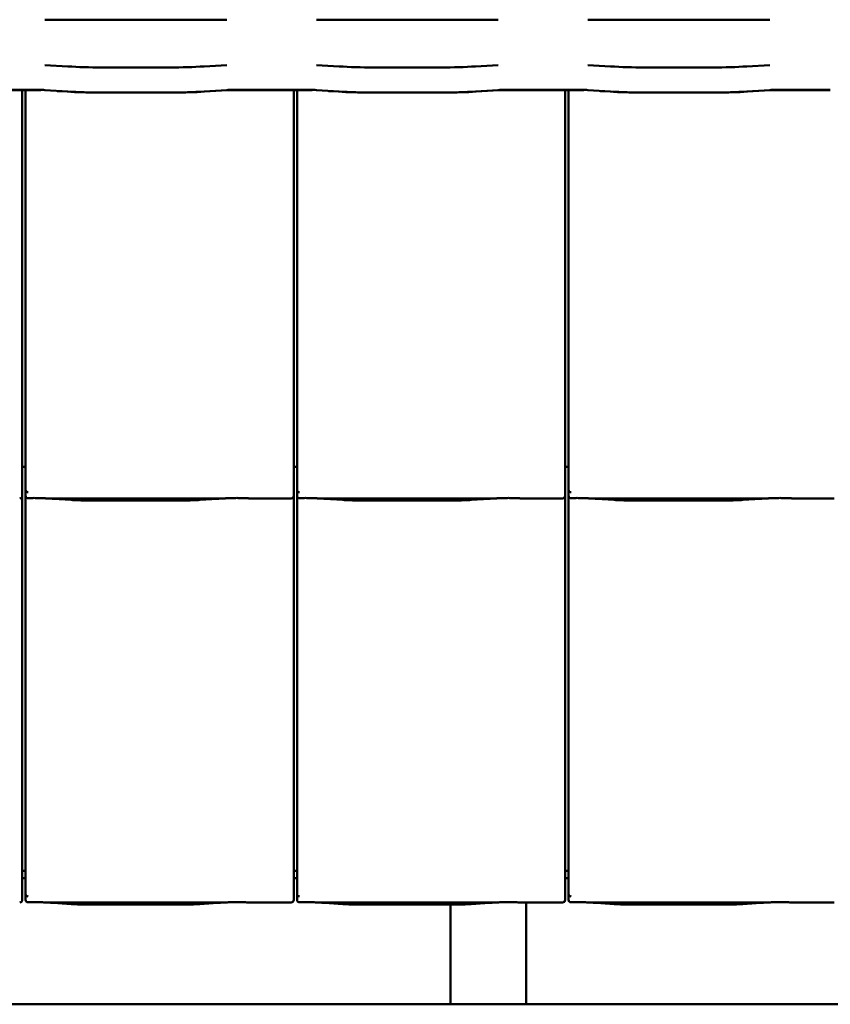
# Model space of a CAD drawing. Header units: millimetres. Extents: x 200 to 13555, y -185 to 8310.
# Tile 13 of 70: x 6663 to 7305, y 1273 to 2052. Entities that reach past the tile are written whole.
import ezdxf

# ---------------------------------------------------------------- set-up
doc = ezdxf.new("R2010")
doc.units = ezdxf.units.MM
doc.header["$LTSCALE"] = 10
doc.layers.add('Sichtbare Kanten(DIN)', color=7, linetype='Continuous', lineweight=50)

msp = doc.modelspace()

# ---------------------------------------------------------------- linework, layer by layer
at = {"layer": 'Sichtbare Kanten(DIN)'}
for p, q in [((6682.54, 2052.44), (6701.89, 2052.44)), ((6701.89, 2052.44), (6728.7, 2052.44)), ((6728.7, 2052.44), (6780.37, 2052.44)), ((6780.37, 2052.44), (6807.19, 2052.44)), ((6807.19, 2052.44), (6826.54, 2052.44)), ((6897.54, 2052.44), (6916.89, 2052.44)), ((6916.89, 2052.44), (6943.7, 2052.44)), ((6943.7, 2052.44), (6995.37, 2052.44)), ((6995.37, 2052.44), (7022.19, 2052.44)), ((7022.19, 2052.44), (7041.54, 2052.44)), ((7112.54, 2052.44), (7131.89, 2052.44)), ((7131.89, 2052.44), (7158.7, 2052.44)), ((7158.7, 2052.44), (7210.37, 2052.44)), ((7210.37, 2052.44), (7237.19, 2052.44)), ((7237.19, 2052.44), (7256.54, 2052.44)), ((6700.55, 2015.44), (6682.57, 2016.56)), ((6781.54, 2014.64), (6727.54, 2014.64)), ((6826.51, 2016.56), (6808.52, 2015.44)), ((6915.55, 2015.44), (6897.57, 2016.56)), ((6996.54, 2014.64), (6942.54, 2014.64)), ((7041.51, 2016.56), (7023.52, 2015.44)), ((7130.55, 2015.44), (7112.57, 2016.56)), ((7211.54, 2014.64), (7157.54, 2014.64)), ((7256.51, 2016.56), (7238.52, 2015.44)), ((6677.54, 1996.86), (6616.54, 1996.86)), ((6677.54, 1996.74), (6616.54, 1996.74)), ((6664.54, 1705.2), (6664.54, 1996.74)), ((6667.22, 1996.74), (6667.22, 1702.09)), ((6700.55, 1995.58), (6682.57, 1996.71)), ((6826.51, 1996.71), (6808.52, 1995.58)), ((6808.98, 1995.48), (6826.96, 1996.6)), ((6892.54, 1996.86), (6831.54, 1996.86)), ((6892.54, 1996.74), (6831.54, 1996.74)), ((6879.54, 1705.2), (6879.54, 1996.74)), ((6882.22, 1996.74), (6882.22, 1702.09)), ((6915.55, 1995.58), (6897.57, 1996.71)), ((7041.51, 1996.71), (7023.52, 1995.58)), ((7023.98, 1995.48), (7041.96, 1996.6)), ((7107.54, 1996.86), (7046.54, 1996.86)), ((7107.54, 1996.74), (7046.54, 1996.74)), ((7094.54, 1705.2), (7094.54, 1996.74)), ((7097.22, 1996.74), (7097.22, 1702.09)), ((7130.55, 1995.58), (7112.57, 1996.71)), ((7256.51, 1996.71), (7238.52, 1995.58)), ((7238.98, 1995.48), (7256.96, 1996.6)), ((7304.54, 1996.86), (7261.54, 1996.86)), ((7304.54, 1996.74), (7261.54, 1996.74)), ((6692.19, 1995.97), (6700.09, 1995.48)), ((6781.54, 1994.79), (6727.54, 1994.79)), ((6907.19, 1995.97), (6915.09, 1995.48)), ((6996.54, 1994.79), (6942.54, 1994.79)), ((7122.19, 1995.97), (7130.09, 1995.48)), ((7211.54, 1994.79), (7157.54, 1994.79)), ((6664.54, 1705.2), (6664.54, 1680.4)), ((6667.22, 1702.09), (6667.22, 1680.11)), ((6879.54, 1705.2), (6879.54, 1680.4)), ((6882.22, 1702.09), (6882.22, 1680.11)), ((7094.54, 1705.2), (7094.54, 1680.4)), ((7097.22, 1702.09), (7097.22, 1680.11)), ((6667.22, 1698.38), (6664.54, 1698.38)), ((6882.22, 1698.38), (6879.54, 1698.38)), ((7097.22, 1698.38), (7094.54, 1698.38)), ((6664.54, 1675.36), (6664.54, 1680.4)), ((6667.22, 1680.11), (6667.22, 1675.36)), ((6879.54, 1675.36), (6879.54, 1680.4)), ((6882.22, 1680.11), (6882.22, 1675.36)), ((7094.54, 1675.36), (7094.54, 1680.4)), ((7097.22, 1680.11), (7097.22, 1675.36)), ((6664.54, 1385.2), (6664.54, 1675.36)), ((6667.22, 1675.36), (6667.22, 1382.09)), ((6685.08, 1673.34), (6823.47, 1673.34)), ((6689.03, 1673.1), (6703.42, 1672.16)), ((6716.87, 1671.74), (6791.68, 1671.74)), ((6805.13, 1672.16), (6819.52, 1673.1)), ((6845.74, 1673.34), (6877.54, 1673.34)), ((6879.54, 1385.2), (6879.54, 1675.36)), ((6882.22, 1675.36), (6882.22, 1382.09)), ((6900.08, 1673.34), (7038.47, 1673.34)), ((6904.03, 1673.1), (6918.42, 1672.16)), ((6931.87, 1671.74), (7006.68, 1671.74)), ((7020.13, 1672.16), (7034.52, 1673.1)), ((7060.74, 1673.34), (7092.54, 1673.34)), ((7094.54, 1385.2), (7094.54, 1675.36)), ((7097.22, 1675.36), (7097.22, 1382.09)), ((7115.08, 1673.34), (7253.47, 1673.34)), ((7119.03, 1673.1), (7133.42, 1672.16)), ((7146.87, 1671.74), (7221.68, 1671.74)), ((7235.13, 1672.16), (7249.52, 1673.1)), ((7275.74, 1673.34), (7307.54, 1673.34)), ((6664.54, 1385.2), (6664.54, 1360.4)), ((6667.22, 1382.09), (6667.22, 1360.11)), ((6879.54, 1385.2), (6879.54, 1360.4)), ((6882.22, 1382.09), (6882.22, 1360.11)), ((7094.54, 1385.2), (7094.54, 1360.4)), ((7097.22, 1382.09), (7097.22, 1360.11)), ((6667.22, 1378.38), (6664.54, 1378.38)), ((6667.22, 1372.74), (6664.54, 1372.74)), ((6882.22, 1378.38), (6879.54, 1378.38)), ((6882.22, 1372.74), (6879.54, 1372.74)), ((7097.22, 1378.38), (7094.54, 1378.38)), ((7097.22, 1372.74), (7094.54, 1372.74)), ((6664.54, 1355.36), (6664.54, 1360.4)), ((6667.22, 1360.11), (6667.22, 1355.36)), ((6879.54, 1355.36), (6879.54, 1360.4)), ((6882.22, 1360.11), (6882.22, 1355.36)), ((7094.54, 1355.36), (7094.54, 1360.4)), ((7097.22, 1360.11), (7097.22, 1355.36)), ((6685.08, 1353.34), (6823.47, 1353.34)), ((6689.03, 1353.1), (6703.42, 1352.16)), ((6716.87, 1351.74), (6791.68, 1351.74)), ((6805.13, 1352.16), (6819.52, 1353.1)), ((6845.74, 1353.34), (6877.54, 1353.34)), ((6900.08, 1353.34), (7038.47, 1353.34)), ((6904.03, 1353.1), (6918.42, 1352.16)), ((6931.87, 1351.74), (7006.68, 1351.74)), ((7003.74, 1351.74), (7003.74, 1272.74)), ((7020.13, 1352.16), (7034.52, 1353.1)), ((7060.74, 1353.34), (7092.54, 1353.34)), ((7063.74, 1353.34), (7063.74, 1272.74)), ((7115.08, 1353.34), (7253.47, 1353.34)), ((7119.03, 1353.1), (7133.42, 1352.16)), ((7146.87, 1351.74), (7221.68, 1351.74)), ((7235.13, 1352.16), (7249.52, 1353.1)), ((7275.74, 1353.34), (7307.54, 1353.34)), ((6436.54, 1272.74), (7003.74, 1272.74)), ((7003.74, 1272.74), (7063.74, 1272.74)), ((7063.74, 1272.74), (7630.94, 1272.74))]:
    msp.add_line(p, q, dxfattribs=at)
for centre, major_axis, ratio, start_param, end_param in [((6727.54, 2021.83), (-59, 0), 0.121869, 1.095768, 1.570796), ((6781.54, 2021.83), (-59, 0), 0.121869, 1.570796, 2.045824), ((6942.54, 2021.83), (-59, 0), 0.121869, 1.095768, 1.570796), ((6996.54, 2021.83), (-59, 0), 0.121869, 1.570796, 2.045824), ((7157.54, 2021.83), (-59, 0), 0.121869, 1.095768, 1.570796), ((7211.54, 2021.83), (-59, 0), 0.121869, 1.570796, 2.045824), ((6677.54, 1995.52), (-11, 0), 0.121869, 4.237361, 4.712389), ((6677.54, 1995.52), (10, 0), 0.121869, 1.396024, 1.570796), ((6831.54, 1995.52), (-11, 0), 0.121869, 4.712389, 5.187417), ((6831.54, 1995.52), (10, 0), 0.121869, 1.570796, 2.045824), ((6892.54, 1995.52), (-11, 0), 0.121869, 4.237361, 4.712389), ((6892.54, 1995.52), (10, 0), 0.121869, 1.396024, 1.570796), ((7046.54, 1995.52), (-11, 0), 0.121869, 4.712389, 5.187417), ((7046.54, 1995.52), (10, 0), 0.121869, 1.570796, 2.045824), ((7107.54, 1995.52), (-11, 0), 0.121869, 4.237361, 4.712389), ((7107.54, 1995.52), (10, 0), 0.121869, 1.396024, 1.570796), ((7261.54, 1995.52), (-11, 0), 0.121869, 4.712389, 5.187417), ((7261.54, 1995.52), (10, 0), 0.121869, 1.570796, 2.045824), ((6727.54, 2001.98), (60, 0), 0.121869, 4.237361, 4.659466), ((6727.54, 2001.98), (-59, 0), 0.121869, 1.095768, 1.570796), ((6781.54, 2001.98), (-59, 0), 0.121869, 1.570796, 2.045824), ((6781.54, 2001.98), (60, 0), 0.121869, 4.765312, 5.187417), ((6942.54, 2001.98), (60, 0), 0.121869, 4.237361, 4.659466), ((6942.54, 2001.98), (-59, 0), 0.121869, 1.095768, 1.570796), ((6996.54, 2001.98), (-59, 0), 0.121869, 1.570796, 2.045824), ((6996.54, 2001.98), (60, 0), 0.121869, 4.765312, 5.187417), ((7157.54, 2001.98), (60, 0), 0.121869, 4.237361, 4.659466), ((7157.54, 2001.98), (-59, 0), 0.121869, 1.095768, 1.570796), ((7211.54, 2001.98), (-59, 0), 0.121869, 1.570796, 2.045824), ((7211.54, 2001.98), (60, 0), 0.121869, 4.765312, 5.187417), ((6669.22, 1685.76), (-1.9, -5.99), 0.101889, 5.972814, 5.990966), ((6669.22, 1680.08), (1.97, -0.34), 0.953832, 3.32216, 4.874804), ((6884.22, 1685.76), (-1.9, -5.99), 0.101889, 5.972814, 5.990966), ((6884.22, 1680.08), (1.97, -0.34), 0.953832, 3.32216, 4.874804), ((7099.22, 1685.76), (-1.9, -5.99), 0.101889, 5.972814, 5.990966), ((7099.22, 1680.08), (1.97, -0.34), 0.953832, 3.32216, 4.874804), ((6662.54, 1675.36), (0, -2.02), 0.992203, 0, 1.570796), ((6669.22, 1675.36), (0, -2.02), 0.992203, 4.712389, 5.523328), ((6877.54, 1675.36), (0, -2.02), 0.992203, 0, 1.570796), ((6884.22, 1675.36), (0, -2.02), 0.992203, 4.712389, 5.523328), ((7092.54, 1675.36), (0, -2.02), 0.992203, 0, 1.570796), ((7099.22, 1675.36), (0, -2.02), 0.992203, 4.712389, 5.523328), ((6669.22, 1365.76), (-1.9, -5.99), 0.101889, 5.972814, 5.990966), ((6669.22, 1360.08), (1.97, -0.34), 0.953832, 3.32216, 4.874804), ((6884.22, 1365.76), (-1.9, -5.99), 0.101889, 5.972814, 5.990966), ((6884.22, 1360.08), (1.97, -0.34), 0.953832, 3.32216, 4.874804), ((7099.22, 1365.76), (-1.9, -5.99), 0.101889, 5.972814, 5.990966), ((7099.22, 1360.08), (1.97, -0.34), 0.953832, 3.32216, 4.874804), ((6662.54, 1355.36), (0, -2.02), 0.992203, 0, 1.570796), ((6669.22, 1355.36), (0, -2.02), 0.992203, 4.712389, 5.523328), ((6877.54, 1355.36), (0, -2.02), 0.992203, 0, 1.570796), ((6884.22, 1355.36), (0, -2.02), 0.992203, 4.712389, 5.523328), ((7092.54, 1355.36), (0, -2.02), 0.992203, 0, 1.570796), ((7099.22, 1355.36), (0, -2.02), 0.992203, 4.712389, 5.523328)]:
    msp.add_ellipse(centre, major_axis=major_axis, ratio=ratio, start_param=start_param, end_param=end_param, dxfattribs=at)
for points, knots in [([(6667.85, 1673.89), (6667.98, 1673.81), (6668.12, 1673.75), (6668.43, 1673.65), (6668.61, 1673.62), (6668.86, 1673.6), (6668.93, 1673.6), (6669.05, 1673.6), (6669.1, 1673.6), (6669.17, 1673.6), (6669.2, 1673.6), (6669.22, 1673.6)], [-0.5371849, -0.5371849, -0.5371849, -0.5371849, -0.4701715, -0.4701715, -0.3994312, -0.3994312, -0.370279, -0.370279, -0.3542794, -0.3542794, -0.3446725, -0.3446725, -0.3446725, -0.3446725]), ([(6685.08, 1673.34), (6684.72, 1673.34), (6684.33, 1673.36), (6683.55, 1673.39), (6683.15, 1673.41), (6681.42, 1673.49), (6679.91, 1673.56), (6676.87, 1673.65), (6675.34, 1673.68), (6673.94, 1673.68), (6672.55, 1673.68), (6671.02, 1673.65), (6669.41, 1673.61), (6669.32, 1673.6), (6669.22, 1673.6)], [-1.052265, -1.052265, -1.052265, -1.052265, -0.944033, -0.944033, -0.835802, -0.835802, -0.417901, -0.417901, 0, 0, 0, 0.417901, 0.417901, 0.44326, 0.44326, 0.44326, 0.44326]), ([(6684.04, 1673.37), (6684.39, 1673.35), (6684.73, 1673.34), (6685.41, 1673.31), (6685.75, 1673.29), (6686.42, 1673.26), (6686.75, 1673.24), (6687.41, 1673.2), (6687.74, 1673.18), (6688.39, 1673.15), (6688.71, 1673.13), (6689.03, 1673.1)], [1.8945551, 1.8945551, 1.8945551, 1.8945551, 1.9289476, 1.9289476, 1.9633401, 1.9633401, 1.9977326, 1.9977326, 2.0321251, 2.0321251, 2.0665177, 2.0665177, 2.0665177, 2.0665177]), ([(6716.87, 1671.74), (6715.93, 1671.74), (6715, 1671.75), (6713.14, 1671.77), (6712.22, 1671.79), (6710.39, 1671.83), (6709.48, 1671.86), (6707.69, 1671.93), (6706.81, 1671.96), (6705.09, 1672.05), (6704.24, 1672.1), (6703.42, 1672.16)], [4.712389, 4.712389, 4.712389, 4.712389, 4.8115332, 4.8115332, 4.9106775, 4.9106775, 5.0098218, 5.0098218, 5.108966, 5.108966, 5.2081103, 5.2081103, 5.2081103, 5.2081103]), ([(6805.13, 1672.16), (6804.31, 1672.1), (6803.46, 1672.05), (6801.74, 1671.96), (6800.86, 1671.93), (6799.07, 1671.86), (6798.16, 1671.83), (6796.33, 1671.79), (6795.41, 1671.77), (6793.55, 1671.75), (6792.62, 1671.74), (6791.68, 1671.74)], [4.2166677, 4.2166677, 4.2166677, 4.2166677, 4.3158119, 4.3158119, 4.4149562, 4.4149562, 4.5141004, 4.5141004, 4.6132447, 4.6132447, 4.712389, 4.712389, 4.712389, 4.712389]), ([(6824.51, 1673.37), (6824.16, 1673.35), (6823.82, 1673.34), (6823.14, 1673.31), (6822.8, 1673.29), (6822.13, 1673.26), (6821.8, 1673.24), (6821.14, 1673.2), (6820.81, 1673.18), (6820.16, 1673.15), (6819.83, 1673.13), (6819.52, 1673.1)], [5.0361477, 5.0361477, 5.0361477, 5.0361477, 5.0705402, 5.0705402, 5.1049328, 5.1049328, 5.1393253, 5.1393253, 5.1737178, 5.1737178, 5.2081103, 5.2081103, 5.2081103, 5.2081103]), ([(6845.74, 1673.34), (6845.38, 1673.34), (6844.99, 1673.36), (6844.21, 1673.39), (6843.82, 1673.41), (6842.08, 1673.49), (6840.57, 1673.56), (6837.53, 1673.65), (6836, 1673.68), (6833.21, 1673.68), (6831.68, 1673.65), (6828.64, 1673.56), (6827.13, 1673.49), (6825.4, 1673.41), (6825, 1673.39), (6824.22, 1673.36), (6823.83, 1673.34), (6823.47, 1673.34)], [1.226544, 1.226544, 1.226544, 1.226544, 1.334775, 1.334775, 1.443007, 1.443007, 1.860908, 1.860908, 2.278809, 2.278809, 2.69671, 2.69671, 3.11461, 3.11461, 3.222842, 3.222842, 3.331074, 3.331074, 3.331074, 3.331074]), ([(6844.98, 1673.36), (6844.96, 1673.36), (6844.94, 1673.36), (6844.9, 1673.36), (6844.89, 1673.36), (6844.85, 1673.36), (6844.83, 1673.36), (6844.8, 1673.36), (6844.78, 1673.37), (6844.74, 1673.37), (6844.72, 1673.37), (6844.7, 1673.37)], [4.37952398, 4.37952398, 4.37952398, 4.37952398, 4.381345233, 4.381345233, 4.383166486, 4.383166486, 4.384987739, 4.384987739, 4.386808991, 4.386808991, 4.388630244, 4.388630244, 4.388630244, 4.388630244]), ([(6882.85, 1673.89), (6882.98, 1673.81), (6883.12, 1673.75), (6883.43, 1673.65), (6883.61, 1673.62), (6883.86, 1673.6), (6883.93, 1673.6), (6884.05, 1673.6), (6884.1, 1673.6), (6884.17, 1673.6), (6884.2, 1673.6), (6884.22, 1673.6)], [-0.5371849, -0.5371849, -0.5371849, -0.5371849, -0.4701715, -0.4701715, -0.3994312, -0.3994312, -0.370279, -0.370279, -0.3542794, -0.3542794, -0.3446725, -0.3446725, -0.3446725, -0.3446725]), ([(6900.08, 1673.34), (6899.72, 1673.34), (6899.33, 1673.36), (6898.55, 1673.39), (6898.15, 1673.41), (6896.42, 1673.49), (6894.91, 1673.56), (6891.87, 1673.65), (6890.34, 1673.68), (6888.94, 1673.68), (6887.55, 1673.68), (6886.02, 1673.65), (6884.41, 1673.61), (6884.32, 1673.6), (6884.22, 1673.6)], [-1.052265, -1.052265, -1.052265, -1.052265, -0.944033, -0.944033, -0.835802, -0.835802, -0.417901, -0.417901, 0, 0, 0, 0.417901, 0.417901, 0.44326, 0.44326, 0.44326, 0.44326]), ([(6899.04, 1673.37), (6899.39, 1673.35), (6899.73, 1673.34), (6900.41, 1673.31), (6900.75, 1673.29), (6901.42, 1673.26), (6901.75, 1673.24), (6902.41, 1673.2), (6902.74, 1673.18), (6903.39, 1673.15), (6903.71, 1673.13), (6904.03, 1673.1)], [1.8945551, 1.8945551, 1.8945551, 1.8945551, 1.9289476, 1.9289476, 1.9633401, 1.9633401, 1.9977326, 1.9977326, 2.0321251, 2.0321251, 2.0665177, 2.0665177, 2.0665177, 2.0665177]), ([(6931.87, 1671.74), (6930.93, 1671.74), (6930, 1671.75), (6928.14, 1671.77), (6927.22, 1671.79), (6925.39, 1671.83), (6924.48, 1671.86), (6922.69, 1671.93), (6921.81, 1671.96), (6920.09, 1672.05), (6919.24, 1672.1), (6918.42, 1672.16)], [4.712389, 4.712389, 4.712389, 4.712389, 4.8115332, 4.8115332, 4.9106775, 4.9106775, 5.0098218, 5.0098218, 5.108966, 5.108966, 5.2081103, 5.2081103, 5.2081103, 5.2081103]), ([(7020.13, 1672.16), (7019.31, 1672.1), (7018.46, 1672.05), (7016.74, 1671.96), (7015.86, 1671.93), (7014.07, 1671.86), (7013.16, 1671.83), (7011.33, 1671.79), (7010.41, 1671.77), (7008.55, 1671.75), (7007.62, 1671.74), (7006.68, 1671.74)], [4.2166677, 4.2166677, 4.2166677, 4.2166677, 4.3158119, 4.3158119, 4.4149562, 4.4149562, 4.5141004, 4.5141004, 4.6132447, 4.6132447, 4.712389, 4.712389, 4.712389, 4.712389]), ([(7039.51, 1673.37), (7039.16, 1673.35), (7038.82, 1673.34), (7038.14, 1673.31), (7037.8, 1673.29), (7037.13, 1673.26), (7036.8, 1673.24), (7036.14, 1673.2), (7035.81, 1673.18), (7035.16, 1673.15), (7034.83, 1673.13), (7034.52, 1673.1)], [5.0361477, 5.0361477, 5.0361477, 5.0361477, 5.0705402, 5.0705402, 5.1049328, 5.1049328, 5.1393253, 5.1393253, 5.1737178, 5.1737178, 5.2081103, 5.2081103, 5.2081103, 5.2081103]), ([(7060.74, 1673.34), (7060.38, 1673.34), (7059.99, 1673.36), (7059.21, 1673.39), (7058.82, 1673.41), (7057.08, 1673.49), (7055.57, 1673.56), (7052.53, 1673.65), (7051, 1673.68), (7048.21, 1673.68), (7046.68, 1673.65), (7043.64, 1673.56), (7042.13, 1673.49), (7040.4, 1673.41), (7040, 1673.39), (7039.22, 1673.36), (7038.83, 1673.34), (7038.47, 1673.34)], [1.226544, 1.226544, 1.226544, 1.226544, 1.334775, 1.334775, 1.443007, 1.443007, 1.860908, 1.860908, 2.278809, 2.278809, 2.69671, 2.69671, 3.11461, 3.11461, 3.222842, 3.222842, 3.331074, 3.331074, 3.331074, 3.331074]), ([(7059.98, 1673.36), (7059.96, 1673.36), (7059.94, 1673.36), (7059.9, 1673.36), (7059.89, 1673.36), (7059.85, 1673.36), (7059.83, 1673.36), (7059.8, 1673.36), (7059.78, 1673.37), (7059.74, 1673.37), (7059.72, 1673.37), (7059.7, 1673.37)], [4.37952398, 4.37952398, 4.37952398, 4.37952398, 4.381345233, 4.381345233, 4.383166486, 4.383166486, 4.384987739, 4.384987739, 4.386808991, 4.386808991, 4.388630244, 4.388630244, 4.388630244, 4.388630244]), ([(7097.85, 1673.89), (7097.98, 1673.81), (7098.12, 1673.75), (7098.43, 1673.65), (7098.61, 1673.62), (7098.86, 1673.6), (7098.93, 1673.6), (7099.05, 1673.6), (7099.1, 1673.6), (7099.17, 1673.6), (7099.2, 1673.6), (7099.22, 1673.6)], [-0.5371849, -0.5371849, -0.5371849, -0.5371849, -0.4701715, -0.4701715, -0.3994312, -0.3994312, -0.370279, -0.370279, -0.3542794, -0.3542794, -0.3446725, -0.3446725, -0.3446725, -0.3446725]), ([(7115.08, 1673.34), (7114.72, 1673.34), (7114.33, 1673.36), (7113.55, 1673.39), (7113.15, 1673.41), (7111.42, 1673.49), (7109.91, 1673.56), (7106.87, 1673.65), (7105.34, 1673.68), (7103.94, 1673.68), (7102.55, 1673.68), (7101.02, 1673.65), (7099.41, 1673.61), (7099.32, 1673.6), (7099.22, 1673.6)], [-1.052265, -1.052265, -1.052265, -1.052265, -0.944033, -0.944033, -0.835802, -0.835802, -0.417901, -0.417901, 0, 0, 0, 0.417901, 0.417901, 0.44326, 0.44326, 0.44326, 0.44326]), ([(7114.04, 1673.37), (7114.39, 1673.35), (7114.73, 1673.34), (7115.41, 1673.31), (7115.75, 1673.29), (7116.42, 1673.26), (7116.75, 1673.24), (7117.41, 1673.2), (7117.74, 1673.18), (7118.39, 1673.15), (7118.71, 1673.13), (7119.03, 1673.1)], [1.8945551, 1.8945551, 1.8945551, 1.8945551, 1.9289476, 1.9289476, 1.9633401, 1.9633401, 1.9977326, 1.9977326, 2.0321251, 2.0321251, 2.0665177, 2.0665177, 2.0665177, 2.0665177]), ([(7146.87, 1671.74), (7145.93, 1671.74), (7145, 1671.75), (7143.14, 1671.77), (7142.22, 1671.79), (7140.39, 1671.83), (7139.48, 1671.86), (7137.69, 1671.93), (7136.81, 1671.96), (7135.09, 1672.05), (7134.24, 1672.1), (7133.42, 1672.16)], [4.712389, 4.712389, 4.712389, 4.712389, 4.8115332, 4.8115332, 4.9106775, 4.9106775, 5.0098218, 5.0098218, 5.108966, 5.108966, 5.2081103, 5.2081103, 5.2081103, 5.2081103]), ([(7235.13, 1672.16), (7234.31, 1672.1), (7233.46, 1672.05), (7231.74, 1671.96), (7230.86, 1671.93), (7229.07, 1671.86), (7228.16, 1671.83), (7226.33, 1671.79), (7225.41, 1671.77), (7223.55, 1671.75), (7222.62, 1671.74), (7221.68, 1671.74)], [4.2166677, 4.2166677, 4.2166677, 4.2166677, 4.3158119, 4.3158119, 4.4149562, 4.4149562, 4.5141004, 4.5141004, 4.6132447, 4.6132447, 4.712389, 4.712389, 4.712389, 4.712389]), ([(7254.51, 1673.37), (7254.16, 1673.35), (7253.82, 1673.34), (7253.14, 1673.31), (7252.8, 1673.29), (7252.13, 1673.26), (7251.8, 1673.24), (7251.14, 1673.2), (7250.81, 1673.18), (7250.16, 1673.15), (7249.83, 1673.13), (7249.52, 1673.1)], [5.0361477, 5.0361477, 5.0361477, 5.0361477, 5.0705402, 5.0705402, 5.1049328, 5.1049328, 5.1393253, 5.1393253, 5.1737178, 5.1737178, 5.2081103, 5.2081103, 5.2081103, 5.2081103]), ([(7275.74, 1673.34), (7275.38, 1673.34), (7274.99, 1673.36), (7274.21, 1673.39), (7273.82, 1673.41), (7272.08, 1673.49), (7270.57, 1673.56), (7267.53, 1673.65), (7266, 1673.68), (7263.21, 1673.68), (7261.68, 1673.65), (7258.64, 1673.56), (7257.13, 1673.49), (7255.4, 1673.41), (7255, 1673.39), (7254.22, 1673.36), (7253.83, 1673.34), (7253.47, 1673.34)], [1.226544, 1.226544, 1.226544, 1.226544, 1.334775, 1.334775, 1.443007, 1.443007, 1.860908, 1.860908, 2.278809, 2.278809, 2.69671, 2.69671, 3.11461, 3.11461, 3.222842, 3.222842, 3.331074, 3.331074, 3.331074, 3.331074]), ([(7274.98, 1673.36), (7274.96, 1673.36), (7274.94, 1673.36), (7274.9, 1673.36), (7274.89, 1673.36), (7274.85, 1673.36), (7274.83, 1673.36), (7274.8, 1673.36), (7274.78, 1673.37), (7274.74, 1673.37), (7274.72, 1673.37), (7274.7, 1673.37)], [4.37952398, 4.37952398, 4.37952398, 4.37952398, 4.381345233, 4.381345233, 4.383166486, 4.383166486, 4.384987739, 4.384987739, 4.386808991, 4.386808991, 4.388630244, 4.388630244, 4.388630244, 4.388630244]), ([(6667.85, 1353.89), (6667.98, 1353.81), (6668.12, 1353.75), (6668.43, 1353.65), (6668.61, 1353.62), (6668.86, 1353.6), (6668.93, 1353.6), (6669.05, 1353.6), (6669.1, 1353.6), (6669.17, 1353.6), (6669.2, 1353.6), (6669.22, 1353.6)], [-0.5371849, -0.5371849, -0.5371849, -0.5371849, -0.4701715, -0.4701715, -0.3994312, -0.3994312, -0.370279, -0.370279, -0.3542794, -0.3542794, -0.3446725, -0.3446725, -0.3446725, -0.3446725]), ([(6685.08, 1353.34), (6684.72, 1353.34), (6684.33, 1353.36), (6683.55, 1353.39), (6683.15, 1353.41), (6681.42, 1353.49), (6679.91, 1353.56), (6676.87, 1353.65), (6675.34, 1353.68), (6673.94, 1353.68), (6672.55, 1353.68), (6671.02, 1353.65), (6669.41, 1353.61), (6669.32, 1353.6), (6669.22, 1353.6)], [-1.052265, -1.052265, -1.052265, -1.052265, -0.944033, -0.944033, -0.835802, -0.835802, -0.417901, -0.417901, 0, 0, 0, 0.417901, 0.417901, 0.44326, 0.44326, 0.44326, 0.44326]), ([(6684.04, 1353.37), (6684.39, 1353.35), (6684.73, 1353.34), (6685.41, 1353.31), (6685.75, 1353.29), (6686.42, 1353.26), (6686.75, 1353.24), (6687.41, 1353.2), (6687.74, 1353.18), (6688.39, 1353.15), (6688.71, 1353.13), (6689.03, 1353.1)], [1.8945551, 1.8945551, 1.8945551, 1.8945551, 1.9289476, 1.9289476, 1.9633401, 1.9633401, 1.9977326, 1.9977326, 2.0321251, 2.0321251, 2.0665177, 2.0665177, 2.0665177, 2.0665177]), ([(6716.87, 1351.74), (6715.93, 1351.74), (6715, 1351.75), (6713.14, 1351.77), (6712.22, 1351.79), (6710.39, 1351.83), (6709.48, 1351.86), (6707.69, 1351.93), (6706.81, 1351.96), (6705.09, 1352.05), (6704.24, 1352.1), (6703.42, 1352.16)], [4.712389, 4.712389, 4.712389, 4.712389, 4.8115332, 4.8115332, 4.9106775, 4.9106775, 5.0098218, 5.0098218, 5.108966, 5.108966, 5.2081103, 5.2081103, 5.2081103, 5.2081103]), ([(6805.13, 1352.16), (6804.31, 1352.1), (6803.46, 1352.05), (6801.74, 1351.96), (6800.86, 1351.93), (6799.07, 1351.86), (6798.16, 1351.83), (6796.33, 1351.79), (6795.41, 1351.77), (6793.55, 1351.75), (6792.62, 1351.74), (6791.68, 1351.74)], [4.2166677, 4.2166677, 4.2166677, 4.2166677, 4.3158119, 4.3158119, 4.4149562, 4.4149562, 4.5141004, 4.5141004, 4.6132447, 4.6132447, 4.712389, 4.712389, 4.712389, 4.712389]), ([(6824.51, 1353.37), (6824.16, 1353.35), (6823.82, 1353.34), (6823.14, 1353.31), (6822.8, 1353.29), (6822.13, 1353.26), (6821.8, 1353.24), (6821.14, 1353.2), (6820.81, 1353.18), (6820.16, 1353.15), (6819.83, 1353.13), (6819.52, 1353.1)], [5.0361477, 5.0361477, 5.0361477, 5.0361477, 5.0705402, 5.0705402, 5.1049328, 5.1049328, 5.1393253, 5.1393253, 5.1737178, 5.1737178, 5.2081103, 5.2081103, 5.2081103, 5.2081103]), ([(6845.74, 1353.34), (6845.38, 1353.34), (6844.99, 1353.36), (6844.21, 1353.39), (6843.82, 1353.41), (6842.08, 1353.49), (6840.57, 1353.56), (6837.53, 1353.65), (6836, 1353.68), (6833.21, 1353.68), (6831.68, 1353.65), (6828.64, 1353.56), (6827.13, 1353.49), (6825.4, 1353.41), (6825, 1353.39), (6824.22, 1353.36), (6823.83, 1353.34), (6823.47, 1353.34)], [1.226544, 1.226544, 1.226544, 1.226544, 1.334775, 1.334775, 1.443007, 1.443007, 1.860908, 1.860908, 2.278809, 2.278809, 2.69671, 2.69671, 3.11461, 3.11461, 3.222842, 3.222842, 3.331074, 3.331074, 3.331074, 3.331074]), ([(6844.98, 1353.36), (6844.96, 1353.36), (6844.94, 1353.36), (6844.9, 1353.36), (6844.89, 1353.36), (6844.85, 1353.36), (6844.83, 1353.36), (6844.8, 1353.36), (6844.78, 1353.37), (6844.74, 1353.37), (6844.72, 1353.37), (6844.7, 1353.37)], [4.37952398, 4.37952398, 4.37952398, 4.37952398, 4.381345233, 4.381345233, 4.383166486, 4.383166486, 4.384987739, 4.384987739, 4.386808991, 4.386808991, 4.388630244, 4.388630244, 4.388630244, 4.388630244]), ([(6882.85, 1353.89), (6882.98, 1353.81), (6883.12, 1353.75), (6883.43, 1353.65), (6883.61, 1353.62), (6883.86, 1353.6), (6883.93, 1353.6), (6884.05, 1353.6), (6884.1, 1353.6), (6884.17, 1353.6), (6884.2, 1353.6), (6884.22, 1353.6)], [-0.5371849, -0.5371849, -0.5371849, -0.5371849, -0.4701715, -0.4701715, -0.3994312, -0.3994312, -0.370279, -0.370279, -0.3542794, -0.3542794, -0.3446725, -0.3446725, -0.3446725, -0.3446725]), ([(6900.08, 1353.34), (6899.72, 1353.34), (6899.33, 1353.36), (6898.55, 1353.39), (6898.15, 1353.41), (6896.42, 1353.49), (6894.91, 1353.56), (6891.87, 1353.65), (6890.34, 1353.68), (6888.94, 1353.68), (6887.55, 1353.68), (6886.02, 1353.65), (6884.41, 1353.61), (6884.32, 1353.6), (6884.22, 1353.6)], [-1.052265, -1.052265, -1.052265, -1.052265, -0.944033, -0.944033, -0.835802, -0.835802, -0.417901, -0.417901, 0, 0, 0, 0.417901, 0.417901, 0.44326, 0.44326, 0.44326, 0.44326]), ([(6899.04, 1353.37), (6899.39, 1353.35), (6899.73, 1353.34), (6900.41, 1353.31), (6900.75, 1353.29), (6901.42, 1353.26), (6901.75, 1353.24), (6902.41, 1353.2), (6902.74, 1353.18), (6903.39, 1353.15), (6903.71, 1353.13), (6904.03, 1353.1)], [1.8945551, 1.8945551, 1.8945551, 1.8945551, 1.9289476, 1.9289476, 1.9633401, 1.9633401, 1.9977326, 1.9977326, 2.0321251, 2.0321251, 2.0665177, 2.0665177, 2.0665177, 2.0665177]), ([(6931.87, 1351.74), (6930.93, 1351.74), (6930, 1351.75), (6928.14, 1351.77), (6927.22, 1351.79), (6925.39, 1351.83), (6924.48, 1351.86), (6922.69, 1351.93), (6921.81, 1351.96), (6920.09, 1352.05), (6919.24, 1352.1), (6918.42, 1352.16)], [4.712389, 4.712389, 4.712389, 4.712389, 4.8115332, 4.8115332, 4.9106775, 4.9106775, 5.0098218, 5.0098218, 5.108966, 5.108966, 5.2081103, 5.2081103, 5.2081103, 5.2081103]), ([(7020.13, 1352.16), (7019.31, 1352.1), (7018.46, 1352.05), (7016.74, 1351.96), (7015.86, 1351.93), (7014.07, 1351.86), (7013.16, 1351.83), (7011.33, 1351.79), (7010.41, 1351.77), (7008.55, 1351.75), (7007.62, 1351.74), (7006.68, 1351.74)], [4.2166677, 4.2166677, 4.2166677, 4.2166677, 4.3158119, 4.3158119, 4.4149562, 4.4149562, 4.5141004, 4.5141004, 4.6132447, 4.6132447, 4.712389, 4.712389, 4.712389, 4.712389]), ([(7039.51, 1353.37), (7039.16, 1353.35), (7038.82, 1353.34), (7038.14, 1353.31), (7037.8, 1353.29), (7037.13, 1353.26), (7036.8, 1353.24), (7036.14, 1353.2), (7035.81, 1353.18), (7035.16, 1353.15), (7034.83, 1353.13), (7034.52, 1353.1)], [5.0361477, 5.0361477, 5.0361477, 5.0361477, 5.0705402, 5.0705402, 5.1049328, 5.1049328, 5.1393253, 5.1393253, 5.1737178, 5.1737178, 5.2081103, 5.2081103, 5.2081103, 5.2081103]), ([(7060.74, 1353.34), (7060.38, 1353.34), (7059.99, 1353.36), (7059.21, 1353.39), (7058.82, 1353.41), (7057.08, 1353.49), (7055.57, 1353.56), (7052.53, 1353.65), (7051, 1353.68), (7048.21, 1353.68), (7046.68, 1353.65), (7043.64, 1353.56), (7042.13, 1353.49), (7040.4, 1353.41), (7040, 1353.39), (7039.22, 1353.36), (7038.83, 1353.34), (7038.47, 1353.34)], [1.226544, 1.226544, 1.226544, 1.226544, 1.334775, 1.334775, 1.443007, 1.443007, 1.860908, 1.860908, 2.278809, 2.278809, 2.69671, 2.69671, 3.11461, 3.11461, 3.222842, 3.222842, 3.331074, 3.331074, 3.331074, 3.331074]), ([(7059.98, 1353.36), (7059.96, 1353.36), (7059.94, 1353.36), (7059.9, 1353.36), (7059.89, 1353.36), (7059.85, 1353.36), (7059.83, 1353.36), (7059.8, 1353.36), (7059.78, 1353.37), (7059.74, 1353.37), (7059.72, 1353.37), (7059.7, 1353.37)], [4.37952398, 4.37952398, 4.37952398, 4.37952398, 4.381345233, 4.381345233, 4.383166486, 4.383166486, 4.384987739, 4.384987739, 4.386808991, 4.386808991, 4.388630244, 4.388630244, 4.388630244, 4.388630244]), ([(7097.85, 1353.89), (7097.98, 1353.81), (7098.12, 1353.75), (7098.43, 1353.65), (7098.61, 1353.62), (7098.86, 1353.6), (7098.93, 1353.6), (7099.05, 1353.6), (7099.1, 1353.6), (7099.17, 1353.6), (7099.2, 1353.6), (7099.22, 1353.6)], [-0.5371849, -0.5371849, -0.5371849, -0.5371849, -0.4701715, -0.4701715, -0.3994312, -0.3994312, -0.370279, -0.370279, -0.3542794, -0.3542794, -0.3446725, -0.3446725, -0.3446725, -0.3446725]), ([(7115.08, 1353.34), (7114.72, 1353.34), (7114.33, 1353.36), (7113.55, 1353.39), (7113.15, 1353.41), (7111.42, 1353.49), (7109.91, 1353.56), (7106.87, 1353.65), (7105.34, 1353.68), (7103.94, 1353.68), (7102.55, 1353.68), (7101.02, 1353.65), (7099.41, 1353.61), (7099.32, 1353.6), (7099.22, 1353.6)], [-1.052265, -1.052265, -1.052265, -1.052265, -0.944033, -0.944033, -0.835802, -0.835802, -0.417901, -0.417901, 0, 0, 0, 0.417901, 0.417901, 0.44326, 0.44326, 0.44326, 0.44326]), ([(7114.04, 1353.37), (7114.39, 1353.35), (7114.73, 1353.34), (7115.41, 1353.31), (7115.75, 1353.29), (7116.42, 1353.26), (7116.75, 1353.24), (7117.41, 1353.2), (7117.74, 1353.18), (7118.39, 1353.15), (7118.71, 1353.13), (7119.03, 1353.1)], [1.8945551, 1.8945551, 1.8945551, 1.8945551, 1.9289476, 1.9289476, 1.9633401, 1.9633401, 1.9977326, 1.9977326, 2.0321251, 2.0321251, 2.0665177, 2.0665177, 2.0665177, 2.0665177]), ([(7146.87, 1351.74), (7145.93, 1351.74), (7145, 1351.75), (7143.14, 1351.77), (7142.22, 1351.79), (7140.39, 1351.83), (7139.48, 1351.86), (7137.69, 1351.93), (7136.81, 1351.96), (7135.09, 1352.05), (7134.24, 1352.1), (7133.42, 1352.16)], [4.712389, 4.712389, 4.712389, 4.712389, 4.8115332, 4.8115332, 4.9106775, 4.9106775, 5.0098218, 5.0098218, 5.108966, 5.108966, 5.2081103, 5.2081103, 5.2081103, 5.2081103]), ([(7235.13, 1352.16), (7234.31, 1352.1), (7233.46, 1352.05), (7231.74, 1351.96), (7230.86, 1351.93), (7229.07, 1351.86), (7228.16, 1351.83), (7226.33, 1351.79), (7225.41, 1351.77), (7223.55, 1351.75), (7222.62, 1351.74), (7221.68, 1351.74)], [4.2166677, 4.2166677, 4.2166677, 4.2166677, 4.3158119, 4.3158119, 4.4149562, 4.4149562, 4.5141004, 4.5141004, 4.6132447, 4.6132447, 4.712389, 4.712389, 4.712389, 4.712389]), ([(7254.51, 1353.37), (7254.16, 1353.35), (7253.82, 1353.34), (7253.14, 1353.31), (7252.8, 1353.29), (7252.13, 1353.26), (7251.8, 1353.24), (7251.14, 1353.2), (7250.81, 1353.18), (7250.16, 1353.15), (7249.83, 1353.13), (7249.52, 1353.1)], [5.0361477, 5.0361477, 5.0361477, 5.0361477, 5.0705402, 5.0705402, 5.1049328, 5.1049328, 5.1393253, 5.1393253, 5.1737178, 5.1737178, 5.2081103, 5.2081103, 5.2081103, 5.2081103]), ([(7275.74, 1353.34), (7275.38, 1353.34), (7274.99, 1353.36), (7274.21, 1353.39), (7273.82, 1353.41), (7272.08, 1353.49), (7270.57, 1353.56), (7267.53, 1353.65), (7266, 1353.68), (7263.21, 1353.68), (7261.68, 1353.65), (7258.64, 1353.56), (7257.13, 1353.49), (7255.4, 1353.41), (7255, 1353.39), (7254.22, 1353.36), (7253.83, 1353.34), (7253.47, 1353.34)], [1.226544, 1.226544, 1.226544, 1.226544, 1.334775, 1.334775, 1.443007, 1.443007, 1.860908, 1.860908, 2.278809, 2.278809, 2.69671, 2.69671, 3.11461, 3.11461, 3.222842, 3.222842, 3.331074, 3.331074, 3.331074, 3.331074]), ([(7274.98, 1353.36), (7274.96, 1353.36), (7274.94, 1353.36), (7274.9, 1353.36), (7274.89, 1353.36), (7274.85, 1353.36), (7274.83, 1353.36), (7274.8, 1353.36), (7274.78, 1353.37), (7274.74, 1353.37), (7274.72, 1353.37), (7274.7, 1353.37)], [4.37952398, 4.37952398, 4.37952398, 4.37952398, 4.381345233, 4.381345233, 4.383166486, 4.383166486, 4.384987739, 4.384987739, 4.386808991, 4.386808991, 4.388630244, 4.388630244, 4.388630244, 4.388630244])]:
    msp.add_open_spline(points, degree=3, knots=knots, dxfattribs=at)
for points in [[(6844.98, 1673.36), (6845.23, 1673.35), (6845.49, 1673.34), (6845.74, 1673.34)], [(7059.98, 1673.36), (7060.23, 1673.35), (7060.49, 1673.34), (7060.74, 1673.34)], [(7274.98, 1673.36), (7275.23, 1673.35), (7275.49, 1673.34), (7275.74, 1673.34)], [(6844.98, 1353.36), (6845.23, 1353.35), (6845.49, 1353.34), (6845.74, 1353.34)], [(7059.98, 1353.36), (7060.23, 1353.35), (7060.49, 1353.34), (7060.74, 1353.34)], [(7274.98, 1353.36), (7275.23, 1353.35), (7275.49, 1353.34), (7275.74, 1353.34)]]:
    msp.add_open_spline(points, degree=3, dxfattribs=at)

doc.saveas('drawing.dxf')
